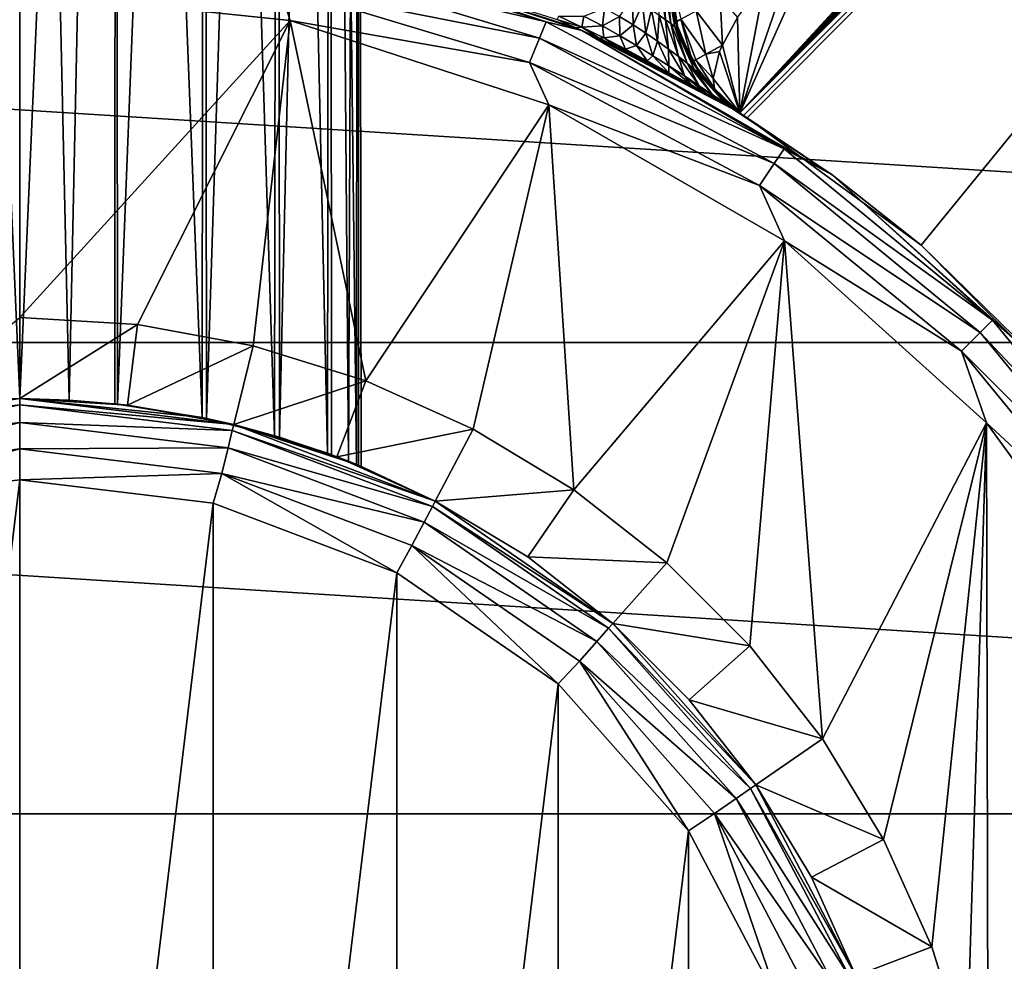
# Model space of a CAD drawing. Header units: millimetres. Extents: x -147 to 148, y -145 to 204.
# Tile 225 of 256: x 0 to 6, y 2 to 8. Entities that reach past the tile are written whole.
import ezdxf

# ---------------------------------------------------------------- set-up
doc = ezdxf.new("R2010")
doc.units = ezdxf.units.MM
doc.header["$LTSCALE"] = 26.699852
for name, color, linetype in [('1896', 7, 'CONTINUOUS'), ('389', 7, 'CONTINUOUS'), ('390', 7, 'CONTINUOUS'), ('391', 7, 'CONTINUOUS'), ('392', 7, 'CONTINUOUS'), ('394', 7, 'CONTINUOUS'), ('395', 7, 'CONTINUOUS'), ('396', 7, 'CONTINUOUS'), ('397', 7, 'CONTINUOUS'), ('523', 7, 'CONTINUOUS'), ('526', 7, 'CONTINUOUS'), ('549', 7, 'CONTINUOUS'), ('556', 7, 'CONTINUOUS'), ('561', 7, 'CONTINUOUS'), ('564', 7, 'CONTINUOUS'), ('565', 7, 'CONTINUOUS'), ('694', 7, 'CONTINUOUS'), ('705', 7, 'CONTINUOUS'), ('706', 7, 'CONTINUOUS')]:
    doc.layers.add(name, color=color, linetype=linetype)

msp = doc.modelspace()

# ---------------------------------------------------------------- linework, layer by layer
at = {"layer": '1896', "color": 7, "linetype": 'CONTINUOUS', "true_color": 0xd8d8d8}
for points in [[(5.1579, 20.0982, 26.9), (6.4131, 19.7334, 26.9), (66.0767, 2.9065, 26.9), (5.1579, 20.0982, 26.9)], [(67.4673, 8.5485, 26.9), (5.1579, 20.0982, 26.9), (66.6, 5.7646, 26.9), (67.4673, 8.5485, 26.9)], [(66.6, 5.7646, 26.9), (5.1579, 20.0982, 26.9), (66.0767, 2.9065, 26.9), (66.6, 5.7646, 26.9)]]:
    msp.add_3dface(points, dxfattribs=at)
at = {"layer": '389', "color": 7, "linetype": 'CONTINUOUS', "true_color": 0xd8d8d8}
for points in [[(-21.8493, 8.6515, 95.05), (-22.7613, 5.8451, 95.05), (22.7613, 5.8452, 95.05), (-21.8493, 8.6515, 95.05)], [(21.8493, 8.6516, 95.05), (-21.8493, 8.6515, 95.05), (22.7613, 5.8452, 95.05), (21.8493, 8.6516, 95.05)], [(-22.7613, 5.8451, 95.05), (-23.3145, 2.9464, 95.05), (23.3145, 2.9465, 95.05), (-22.7613, 5.8451, 95.05)], [(22.7613, 5.8452, 95.05), (-22.7613, 5.8451, 95.05), (23.3145, 2.9465, 95.05), (22.7613, 5.8452, 95.05)], [(-23.3145, 2.9464, 95.05), (-23.5, 0, 95.05), (23.3145, 2.9465, 95.05), (-23.3145, 2.9464, 95.05)], [(23.3145, 2.9465, 95.05), (-23.5, 0, 95.05), (23.5, 0, 95.05), (23.3145, 2.9465, 95.05)]]:
    msp.add_3dface(points, dxfattribs=at)
at = {"layer": '390', "color": 7, "linetype": 'CONTINUOUS', "true_color": 0xd8d8d8}
for points in [[(-1.1893, 4.8563, 93.05), (0, 5, 93.05), (-1.1893, -4.8563, 93.05), (-1.1893, 4.8563, 93.05)], [(-1.1893, -4.8563, 93.05), (0, 5, 93.05), (0, -5, 93.05), (-1.1893, -4.8563, 93.05)], [(0, -5, 93.05), (0, 5, 93.05), (1.1893, 4.8563, 93.05), (0, -5, 93.05)], [(1.1893, -4.8563, 93.05), (0, -5, 93.05), (1.1893, 4.8563, 93.05), (1.1893, -4.8563, 93.05)], [(2.3188, 4.4296, 93.05), (1.1893, -4.8563, 93.05), (1.1893, 4.8563, 93.05), (2.3188, 4.4296, 93.05)], [(2.3188, -4.4296, 93.05), (1.1893, -4.8563, 93.05), (2.3188, 4.4296, 93.05), (2.3188, -4.4296, 93.05)], [(3.3124, 3.7451, 93.05), (2.3188, -4.4296, 93.05), (2.3188, 4.4296, 93.05), (3.3124, 3.7451, 93.05)], [(3.3124, -3.7451, 93.05), (2.3188, -4.4296, 93.05), (3.3124, 3.7451, 93.05), (3.3124, -3.7451, 93.05)], [(4.1134, 2.8421, 93.05), (3.3124, -3.7451, 93.05), (3.3124, 3.7451, 93.05), (4.1134, 2.8421, 93.05)], [(4.1134, -2.8421, 93.05), (3.3124, -3.7451, 93.05), (4.1134, 2.8421, 93.05), (4.1134, -2.8421, 93.05)], [(4.6746, 1.7738, 93.05), (4.1134, -2.8421, 93.05), (4.1134, 2.8421, 93.05), (4.6746, 1.7738, 93.05)]]:
    msp.add_3dface(points, dxfattribs=at)
at = {"layer": '391', "color": 7, "linetype": 'CONTINUOUS', "true_color": 0xd8d8d8}
for points in [[(0, 6, 80.55), (0, 8, 80.55), (1.6629, 7.8252, 80.55), (0, 6, 80.55)], [(0.7255, 5.9558, 80.55), (0, 6, 80.55), (1.6629, 7.8252, 80.55), (0.7255, 5.9558, 80.55)], [(1.4349, 5.8258, 80.55), (0.7255, 5.9558, 80.55), (1.6629, 7.8252, 80.55), (1.4349, 5.8258, 80.55)], [(2.128, 5.6099, 80.55), (1.4349, 5.8258, 80.55), (1.6629, 7.8252, 80.55), (2.128, 5.6099, 80.55)], [(3.2541, 7.3081, 80.55), (2.128, 5.6099, 80.55), (1.6629, 7.8252, 80.55), (3.2541, 7.3081, 80.55)], [(2.7879, 5.3127, 80.55), (2.128, 5.6099, 80.55), (3.2541, 7.3081, 80.55), (2.7879, 5.3127, 80.55)], [(3.4078, 4.9383, 80.55), (2.7879, 5.3127, 80.55), (3.2541, 7.3081, 80.55), (3.4078, 4.9383, 80.55)], [(4.7031, 6.4713, 80.55), (3.4078, 4.9383, 80.55), (3.2541, 7.3081, 80.55), (4.7031, 6.4713, 80.55)], [(3.979, 4.4907, 80.55), (3.4078, 4.9383, 80.55), (4.7031, 6.4713, 80.55), (3.979, 4.4907, 80.55)], [(4.4904, 3.9792, 80.55), (3.979, 4.4907, 80.55), (4.7031, 6.4713, 80.55), (4.4904, 3.9792, 80.55)], [(4.9381, 3.4081, 80.55), (4.4904, 3.9792, 80.55), (4.7031, 6.4713, 80.55), (4.9381, 3.4081, 80.55)], [(5.9465, 5.3512, 80.55), (4.9381, 3.4081, 80.55), (4.7031, 6.4713, 80.55), (5.9465, 5.3512, 80.55)], [(5.3126, 2.7882, 80.55), (4.9381, 3.4081, 80.55), (5.9465, 5.3512, 80.55), (5.3126, 2.7882, 80.55)], [(5.6098, 2.1283, 80.55), (5.3126, 2.7882, 80.55), (5.9465, 5.3512, 80.55), (5.6098, 2.1283, 80.55)], [(5.8257, 1.4352, 80.55), (5.6098, 2.1283, 80.55), (5.9465, 5.3512, 80.55), (5.8257, 1.4352, 80.55)], [(5.956, 0.7237, 80.55), (5.8257, 1.4352, 80.55), (5.9465, 5.3512, 80.55), (5.956, 0.7237, 80.55)], [(6.9296, 3.9973, 80.55), (5.956, 0.7237, 80.55), (5.9465, 5.3512, 80.55), (6.9296, 3.9973, 80.55)], [(6, 0, 80.55), (5.956, 0.7237, 80.55), (6.9296, 3.9973, 80.55), (6, 0, 80.55)], [(6.9295, -3.9974, 80.55), (6, 0, 80.55), (6.9296, 3.9973, 80.55), (6.9295, -3.9974, 80.55)]]:
    msp.add_3dface(points, dxfattribs=at)
at = {"layer": '392', "color": 7, "linetype": 'CONTINUOUS', "true_color": 0xd8d8d8}
for points in [[(3.3052, 7.8311, 82.55), (3.4201, 7.7816, 82.5484), (1.7672, 8.3143, 81.05), (3.3052, 7.8311, 82.55)], [(1.7672, 8.3143, 81.05), (3.4201, 7.7816, 82.5484), (3.4573, 7.7651, 81.05), (1.7672, 8.3143, 81.05)], [(3.4201, 7.7816, 82.5484), (3.5639, 7.7168, 82.551), (3.4573, 7.7651, 81.05), (3.4201, 7.7816, 82.5484)], [(4.3129, 7.3245, 82.9881), (4.3835, 7.2825, 83.1231), (3.4573, 7.7651, 81.05), (4.3129, 7.3245, 82.9881)], [(3.4573, 7.7651, 81.05), (4.3835, 7.2825, 83.1231), (4.9962, 6.8766, 81.05), (3.4573, 7.7651, 81.05)], [(4.2248, 7.3757, 82.8673), (4.3129, 7.3245, 82.9881), (3.4573, 7.7651, 81.05), (4.2248, 7.3757, 82.8673)], [(4.1286, 7.43, 82.7701), (4.2248, 7.3757, 82.8673), (3.4573, 7.7651, 81.05), (4.1286, 7.43, 82.7701)], [(4.004, 7.4978, 82.6796), (4.1286, 7.43, 82.7701), (3.4573, 7.7651, 81.05), (4.004, 7.4978, 82.6796)], [(3.8729, 7.5664, 82.6153), (4.004, 7.4978, 82.6796), (3.4573, 7.7651, 81.05), (3.8729, 7.5664, 82.6153)], [(3.7766, 7.6149, 82.584), (3.8729, 7.5664, 82.6153), (3.4573, 7.7651, 81.05), (3.7766, 7.6149, 82.584)], [(3.6715, 7.6662, 82.5622), (3.7766, 7.6149, 82.584), (3.4573, 7.7651, 81.05), (3.6715, 7.6662, 82.5622)], [(3.5639, 7.7168, 82.551), (3.6715, 7.6662, 82.5622), (3.4573, 7.7651, 81.05), (3.5639, 7.7168, 82.551)], [(4.3835, 7.2825, 83.1231), (4.4344, 7.2516, 83.2668), (4.9962, 6.8766, 81.05), (4.3835, 7.2825, 83.1231)], [(4.4344, 7.2516, 83.2668), (4.4642, 7.2333, 83.4114), (4.9962, 6.8766, 81.05), (4.4344, 7.2516, 83.2668)], [(4.4642, 7.2333, 83.4114), (4.4737, 7.2275, 83.55), (4.9962, 6.8766, 81.05), (4.4642, 7.2333, 83.4114)], [(4.4737, 7.2275, 91.55), (5.5434, 6.4437, 91.55), (4.4737, 7.2275, 83.55), (4.4737, 7.2275, 91.55)], [(4.4737, 7.2275, 83.55), (5.5434, 6.4437, 91.55), (4.9962, 6.8766, 81.05), (4.4737, 7.2275, 83.55)], [(4.9962, 6.8766, 81.05), (5.5434, 6.4437, 91.55), (6.3167, 5.6876, 81.05), (4.9962, 6.8766, 81.05)], [(5.5434, 6.4437, 91.55), (6.4791, 5.5019, 91.55), (6.3167, 5.6876, 81.05), (5.5434, 6.4437, 91.55)]]:
    msp.add_3dface(points, dxfattribs=at)
at = {"layer": '394', "color": 7, "linetype": 'CONTINUOUS', "true_color": 0xd8d8d8}
for points in [[(0, 5.5, 90.15), (0, 5.5, 92.55), (-1.3162, 5.3402, 92.55), (0, 5.5, 90.15)], [(-0.3055, 5.4915, 90.1276), (0, 5.5, 90.15), (-1.3162, 5.3402, 92.55), (-0.3055, 5.4915, 90.1276)], [(0, 5.5, 81.05), (-0.5832, 5.469, 86.0327), (-0.6628, 5.4599, 81.05), (0, 5.5, 81.05)], [(0, 5.5, 85.95), (-0.5832, 5.469, 86.0327), (0, 5.5, 81.05), (0, 5.5, 85.95)]]:
    msp.add_3dface(points, dxfattribs=at)
at = {"layer": '395', "color": 7, "linetype": 'CONTINUOUS', "true_color": 0xd8d8d8}
for points in [[(0, 5.5, 92.55), (0, 5.5, 90.15), (0.5852, 5.4688, 90.0667), (0, 5.5, 92.55)], [(1.122, 5.3843, 89.8251), (0, 5.5, 92.55), (0.5852, 5.4688, 90.0667), (1.122, 5.3843, 89.8251)], [(0, 5.5, 92.55), (1.122, 5.3843, 89.8251), (1.3162, 5.3402, 92.55), (0, 5.5, 92.55)], [(0, 5.5, 85.95), (0, 5.5, 81.05), (0.6628, 5.4599, 81.05), (0, 5.5, 85.95)], [(0, 5.5, 85.95), (0.6628, 5.4599, 81.05), (0.3047, 5.4916, 85.9723), (0, 5.5, 85.95)], [(0.3047, 5.4916, 85.9723), (0.6628, 5.4599, 81.05), (0.6008, 5.4671, 86.0379), (0.3047, 5.4916, 85.9723)], [(0.6008, 5.4671, 86.0379), (0.6628, 5.4599, 81.05), (1.1491, 5.3786, 86.2924), (0.6008, 5.4671, 86.0379)], [(0.6628, 5.4599, 81.05), (1.316, 5.3402, 81.05), (1.1491, 5.3786, 86.2924), (0.6628, 5.4599, 81.05)], [(1.122, 5.3843, 89.8251), (1.5662, 5.2723, 89.4489), (1.3162, 5.3402, 92.55), (1.122, 5.3843, 89.8251)], [(1.1491, 5.3786, 86.2924), (1.316, 5.3402, 81.05), (1.5978, 5.2628, 86.6874), (1.1491, 5.3786, 86.2924)], [(1.316, 5.3402, 81.05), (1.9501, 5.1427, 81.05), (1.5978, 5.2628, 86.6874), (1.316, 5.3402, 81.05)], [(1.892, 5.1643, 88.9613), (2.0723, 5.0946, 88.3894), (1.3162, 5.3402, 92.55), (1.892, 5.1643, 88.9613)], [(1.3162, 5.3402, 92.55), (2.0723, 5.0946, 88.3894), (2.556, 4.87, 92.55), (1.3162, 5.3402, 92.55)], [(1.5662, 5.2723, 89.4489), (1.892, 5.1643, 88.9613), (1.3162, 5.3402, 92.55), (1.5662, 5.2723, 89.4489)], [(1.5978, 5.2628, 86.6874), (1.9501, 5.1427, 81.05), (1.9184, 5.1546, 87.1959), (1.5978, 5.2628, 86.6874)], [(1.9184, 5.1546, 87.1959), (1.9501, 5.1427, 81.05), (2.0213, 5.1151, 87.481), (1.9184, 5.1546, 87.1959)], [(1.9501, 5.1427, 81.05), (2.5558, 4.8701, 81.05), (2.0213, 5.1151, 87.481), (1.9501, 5.1427, 81.05)], [(2.0213, 5.1151, 87.481), (2.5558, 4.8701, 81.05), (2.0828, 5.0904, 87.7825), (2.0213, 5.1151, 87.481)], [(2.0723, 5.0946, 88.3894), (2.0995, 5.0835, 88.087), (2.556, 4.87, 92.55), (2.0723, 5.0946, 88.3894)], [(2.0828, 5.0904, 87.7825), (2.5558, 4.8701, 81.05), (2.0995, 5.0835, 88.087), (2.0828, 5.0904, 87.7825)], [(2.0995, 5.0835, 88.087), (2.5558, 4.8701, 81.05), (2.556, 4.87, 92.55), (2.0995, 5.0835, 88.087)], [(2.5558, 4.8701, 81.05), (3.1242, 4.5265, 81.05), (2.556, 4.87, 92.55), (2.5558, 4.8701, 81.05)], [(3.1242, 4.5265, 81.05), (3.647, 4.1169, 81.05), (2.556, 4.87, 92.55), (3.1242, 4.5265, 81.05)], [(2.556, 4.87, 92.55), (3.647, 4.1169, 81.05), (3.6472, 4.1168, 92.55), (2.556, 4.87, 92.55)], [(3.647, 4.1169, 81.05), (4.1167, 3.6473, 81.05), (3.6472, 4.1168, 92.55), (3.647, 4.1169, 81.05)], [(4.1167, 3.6473, 81.05), (4.5263, 3.1245, 81.05), (3.6472, 4.1168, 92.55), (4.1167, 3.6473, 81.05)], [(3.6472, 4.1168, 92.55), (4.5263, 3.1245, 81.05), (4.5264, 3.1244, 92.55), (3.6472, 4.1168, 92.55)], [(4.5263, 3.1245, 81.05), (4.87, 2.5561, 81.05), (4.5264, 3.1244, 92.55), (4.5263, 3.1245, 81.05)], [(4.87, 2.5561, 81.05), (5.1426, 1.9504, 81.05), (4.5264, 3.1244, 92.55), (4.87, 2.5561, 81.05)], [(4.5264, 3.1244, 92.55), (5.1426, 1.9504, 81.05), (5.1426, 1.9503, 92.55), (4.5264, 3.1244, 92.55)]]:
    msp.add_3dface(points, dxfattribs=at)
at = {"layer": '396', "color": 7, "linetype": 'CONTINUOUS', "true_color": 0xd8d8d8}
msp.add_3dface([(0, 6, 80.55), (0, 5.5, 81.05), (-0.6628, 5.4599, 81.05), (0, 6, 80.55)], dxfattribs=at)
at = {"layer": '397', "color": 7, "linetype": 'CONTINUOUS', "true_color": 0xd8d8d8}
for points in [[(0, 6, 80.55), (0.7255, 5.9558, 80.55), (0, 5.5, 81.05), (0, 6, 80.55)], [(0, 5.5, 81.05), (0.7255, 5.9558, 80.55), (0.6628, 5.4599, 81.05), (0, 5.5, 81.05)], [(0.7255, 5.9558, 80.55), (1.4349, 5.8258, 80.55), (0.6628, 5.4599, 81.05), (0.7255, 5.9558, 80.55)], [(1.4349, 5.8258, 80.55), (1.316, 5.3402, 81.05), (0.6628, 5.4599, 81.05), (1.4349, 5.8258, 80.55)], [(1.4349, 5.8258, 80.55), (2.128, 5.6099, 80.55), (1.316, 5.3402, 81.05), (1.4349, 5.8258, 80.55)], [(2.128, 5.6099, 80.55), (1.9501, 5.1427, 81.05), (1.316, 5.3402, 81.05), (2.128, 5.6099, 80.55)], [(2.128, 5.6099, 80.55), (2.7879, 5.3127, 80.55), (1.9501, 5.1427, 81.05), (2.128, 5.6099, 80.55)], [(2.7879, 5.3127, 80.55), (2.5558, 4.8701, 81.05), (1.9501, 5.1427, 81.05), (2.7879, 5.3127, 80.55)], [(2.7879, 5.3127, 80.55), (3.4078, 4.9383, 80.55), (2.5558, 4.8701, 81.05), (2.7879, 5.3127, 80.55)], [(3.4078, 4.9383, 80.55), (3.1242, 4.5265, 81.05), (2.5558, 4.8701, 81.05), (3.4078, 4.9383, 80.55)], [(3.4078, 4.9383, 80.55), (3.979, 4.4907, 80.55), (3.1242, 4.5265, 81.05), (3.4078, 4.9383, 80.55)], [(3.979, 4.4907, 80.55), (3.647, 4.1169, 81.05), (3.1242, 4.5265, 81.05), (3.979, 4.4907, 80.55)], [(3.979, 4.4907, 80.55), (4.4904, 3.9792, 80.55), (3.647, 4.1169, 81.05), (3.979, 4.4907, 80.55)], [(4.4904, 3.9792, 80.55), (4.1167, 3.6473, 81.05), (3.647, 4.1169, 81.05), (4.4904, 3.9792, 80.55)], [(4.4904, 3.9792, 80.55), (4.9381, 3.4081, 80.55), (4.1167, 3.6473, 81.05), (4.4904, 3.9792, 80.55)], [(4.9381, 3.4081, 80.55), (4.5263, 3.1245, 81.05), (4.1167, 3.6473, 81.05), (4.9381, 3.4081, 80.55)], [(4.9381, 3.4081, 80.55), (5.3126, 2.7882, 80.55), (4.5263, 3.1245, 81.05), (4.9381, 3.4081, 80.55)], [(5.3126, 2.7882, 80.55), (4.87, 2.5561, 81.05), (4.5263, 3.1245, 81.05), (5.3126, 2.7882, 80.55)], [(5.3126, 2.7882, 80.55), (5.6098, 2.1283, 80.55), (4.87, 2.5561, 81.05), (5.3126, 2.7882, 80.55)], [(5.6098, 2.1283, 80.55), (5.1426, 1.9504, 81.05), (4.87, 2.5561, 81.05), (5.6098, 2.1283, 80.55)], [(5.6098, 2.1283, 80.55), (5.8257, 1.4352, 80.55), (5.1426, 1.9504, 81.05), (5.6098, 2.1283, 80.55)]]:
    msp.add_3dface(points, dxfattribs=at)
at = {"layer": '523', "color": 7, "linetype": 'CONTINUOUS', "true_color": 0xd8d8d8}
for points in [[(0, 19, 90.15), (-0.3055, 5.4915, 90.1276), (-0.5916, 19, 90.0649), (0, 19, 90.15)], [(-0.5832, 5.469, 86.0327), (0, 5.5, 85.95), (-0.5916, 19, 86.0351), (-0.5832, 5.469, 86.0327)], [(-0.5916, 19, 86.0351), (0, 5.5, 85.95), (0, 19, 85.95), (-0.5916, 19, 86.0351)], [(0, 5.5, 90.15), (-0.3055, 5.4915, 90.1276), (0, 19, 90.15), (0, 5.5, 90.15)]]:
    msp.add_3dface(points, dxfattribs=at)
at = {"layer": '526', "color": 7, "linetype": 'CONTINUOUS', "true_color": 0xd8d8d8}
for points in [[(0.5852, 5.4688, 90.0667), (0, 5.5, 90.15), (0.5916, 19, 90.0649), (0.5852, 5.4688, 90.0667)], [(0, 5.5, 90.15), (0, 19, 90.15), (0.5916, 19, 90.0649), (0, 5.5, 90.15)], [(0, 5.5, 85.95), (0.3047, 5.4916, 85.9723), (0, 19, 85.95), (0, 5.5, 85.95)], [(0, 19, 85.95), (0.3047, 5.4916, 85.9723), (0.5916, 19, 86.0351), (0, 19, 85.95)], [(0.3047, 5.4916, 85.9723), (0.6008, 5.4671, 86.0379), (0.5916, 19, 86.0351), (0.3047, 5.4916, 85.9723)], [(1.122, 5.3843, 89.8251), (0.5852, 5.4688, 90.0667), (0.5916, 19, 90.0649), (1.122, 5.3843, 89.8251)], [(0.5916, 19, 86.0351), (0.6008, 5.4671, 86.0379), (1.1353, 19, 86.2834), (0.5916, 19, 86.0351)], [(1.1353, 19, 89.8166), (1.122, 5.3843, 89.8251), (0.5916, 19, 90.0649), (1.1353, 19, 89.8166)], [(0.6008, 5.4671, 86.0379), (1.1491, 5.3786, 86.2924), (1.1353, 19, 86.2834), (0.6008, 5.4671, 86.0379)], [(1.5662, 5.2723, 89.4489), (1.122, 5.3843, 89.8251), (1.1353, 19, 89.8166), (1.5662, 5.2723, 89.4489)], [(1.1353, 19, 86.2834), (1.1491, 5.3786, 86.2924), (1.5871, 19, 86.6748), (1.1353, 19, 86.2834)], [(1.5871, 19, 89.4252), (1.5662, 5.2723, 89.4489), (1.1353, 19, 89.8166), (1.5871, 19, 89.4252)], [(1.1491, 5.3786, 86.2924), (1.5978, 5.2628, 86.6874), (1.5871, 19, 86.6748), (1.1491, 5.3786, 86.2924)], [(1.892, 5.1643, 88.9613), (1.5662, 5.2723, 89.4489), (1.5871, 19, 89.4252), (1.892, 5.1643, 88.9613)], [(1.5871, 19, 86.6748), (1.5978, 5.2628, 86.6874), (1.9102, 19, 87.1776), (1.5871, 19, 86.6748)], [(1.9102, 19, 88.9224), (1.892, 5.1643, 88.9613), (1.5871, 19, 89.4252), (1.9102, 19, 88.9224)], [(1.5978, 5.2628, 86.6874), (1.9184, 5.1546, 87.1959), (1.9102, 19, 87.1776), (1.5978, 5.2628, 86.6874)], [(2.0723, 5.0946, 88.3894), (1.892, 5.1643, 88.9613), (1.9102, 19, 88.9224), (2.0723, 5.0946, 88.3894)], [(1.9184, 5.1546, 87.1959), (2.0213, 5.1151, 87.481), (1.9102, 19, 87.1776), (1.9184, 5.1546, 87.1959)], [(1.9102, 19, 87.1776), (2.0213, 5.1151, 87.481), (2.0786, 19, 87.7511), (1.9102, 19, 87.1776)], [(2.0786, 19, 88.3489), (2.0723, 5.0946, 88.3894), (1.9102, 19, 88.9224), (2.0786, 19, 88.3489)], [(2.0213, 5.1151, 87.481), (2.0828, 5.0904, 87.7825), (2.0786, 19, 87.7511), (2.0213, 5.1151, 87.481)], [(2.0995, 5.0835, 88.087), (2.0723, 5.0946, 88.3894), (2.0786, 19, 88.3489), (2.0995, 5.0835, 88.087)], [(2.0828, 5.0904, 87.7825), (2.0995, 5.0835, 88.087), (2.0786, 19, 87.7511), (2.0828, 5.0904, 87.7825)], [(2.0786, 19, 87.7511), (2.0995, 5.0835, 88.087), (2.0786, 19, 88.3489), (2.0786, 19, 87.7511)]]:
    msp.add_3dface(points, dxfattribs=at)
at = {"layer": '549', "color": 7, "linetype": 'CONTINUOUS', "true_color": 0xd8d8d8}
for points in [[(4, 8.0777, 83.55), (4, 8.0777, 92.05), (4.0348, 7.8161, 92.05), (4, 8.0777, 83.55)], [(4, 8.0777, 83.55), (4.0348, 7.8161, 92.05), (4.0489, 7.7687, 83.55), (4, 8.0777, 83.55)], [(4.0348, 7.8161, 92.05), (4.1372, 7.5722, 92.05), (4.0489, 7.7687, 83.55), (4.0348, 7.8161, 92.05)], [(4.0489, 7.7687, 83.55), (4.1372, 7.5722, 92.05), (4.0569, 7.7453, 83.55), (4.0489, 7.7687, 83.55)], [(4.0569, 7.7453, 83.55), (4.1372, 7.5722, 92.05), (4.1912, 7.4897, 83.55), (4.0569, 7.7453, 83.55)], [(4.1372, 7.5722, 92.05), (4.2997, 7.3639, 92.05), (4.1912, 7.4897, 83.55), (4.1372, 7.5722, 92.05)], [(4.1912, 7.4897, 83.55), (4.2997, 7.3639, 92.05), (4.221, 7.4508, 83.55), (4.1912, 7.4897, 83.55)], [(4.2997, 7.3639, 92.05), (4.3624, 7.3074, 91.7974), (4.221, 7.4508, 83.55), (4.2997, 7.3639, 92.05)], [(4.221, 7.4508, 83.55), (4.3624, 7.3074, 91.7974), (4.4127, 7.2684, 83.55), (4.221, 7.4508, 83.55)], [(4.3624, 7.3074, 91.7974), (4.4286, 7.2571, 91.55), (4.4127, 7.2684, 83.55), (4.3624, 7.3074, 91.7974)], [(4.4737, 7.2275, 91.55), (4.4737, 7.2275, 83.55), (4.4127, 7.2684, 83.55), (4.4737, 7.2275, 91.55)], [(4.4508, 7.2421, 91.55), (4.4737, 7.2275, 91.55), (4.4127, 7.2684, 83.55), (4.4508, 7.2421, 91.55)], [(4.4286, 7.2571, 91.55), (4.4508, 7.2421, 91.55), (4.4127, 7.2684, 83.55), (4.4286, 7.2571, 91.55)]]:
    msp.add_3dface(points, dxfattribs=at)
at = {"layer": '556', "color": 7, "linetype": 'CONTINUOUS', "true_color": 0xd8d8d8}
for points in [[(4.0348, 7.8161, 92.05), (4, 8.0777, 92.05), (4.0101, 8.0777, 92.1919), (4.0348, 7.8161, 92.05)], [(4.0668, 7.8339, 92.3141), (4.0348, 7.8161, 92.05), (4.0101, 8.0777, 92.1919), (4.0668, 7.8339, 92.3141)], [(4.3085, 7.9685, 92.7641), (4.3214, 7.675, 92.6641), (4.1604, 7.886, 92.5583), (4.3085, 7.9685, 92.7641)], [(4.4149, 7.8453, 92.8269), (4.3214, 7.675, 92.6641), (4.3085, 7.9685, 92.7641), (4.4149, 7.8453, 92.8269)], [(4.1604, 7.886, 92.5583), (4.2207, 7.6187, 92.4766), (4.0668, 7.8339, 92.3141), (4.1604, 7.886, 92.5583)], [(4.3214, 7.675, 92.6641), (4.2207, 7.6187, 92.4766), (4.1604, 7.886, 92.5583), (4.3214, 7.675, 92.6641)], [(4.1372, 7.5722, 92.05), (4.0348, 7.8161, 92.05), (4.0668, 7.8339, 92.3141), (4.1372, 7.5722, 92.05)], [(4.1583, 7.584, 92.2686), (4.1372, 7.5722, 92.05), (4.0668, 7.8339, 92.3141), (4.1583, 7.584, 92.2686)], [(4.2207, 7.6187, 92.4766), (4.1583, 7.584, 92.2686), (4.0668, 7.8339, 92.3141), (4.2207, 7.6187, 92.4766)], [(4.3214, 7.675, 92.6641), (4.3044, 7.6352, 92.6157), (4.2207, 7.6187, 92.4766), (4.3214, 7.675, 92.6641)], [(4.3044, 7.6352, 92.6157), (4.2646, 7.4691, 92.3478), (4.2207, 7.6187, 92.4766), (4.3044, 7.6352, 92.6157)], [(4.2997, 7.3639, 92.05), (4.1372, 7.5722, 92.05), (4.1583, 7.584, 92.2686), (4.2997, 7.3639, 92.05)], [(4.2207, 7.6187, 92.4766), (4.2646, 7.4691, 92.3478), (4.1583, 7.584, 92.2686), (4.2207, 7.6187, 92.4766)], [(4.2728, 7.4085, 92.2018), (4.2997, 7.3639, 92.05), (4.1583, 7.584, 92.2686), (4.2728, 7.4085, 92.2018)], [(4.2646, 7.4691, 92.3478), (4.2728, 7.4085, 92.2018), (4.1583, 7.584, 92.2686), (4.2646, 7.4691, 92.3478)]]:
    msp.add_3dface(points, dxfattribs=at)
at = {"layer": '561', "color": 7, "linetype": 'CONTINUOUS', "true_color": 0xd8d8d8}
for points in [[(3.9284, 8.0907, 83.2922), (3.9566, 8.0814, 83.3462), (3.9727, 7.8307, 83.2913), (3.9284, 8.0907, 83.2922)], [(3.9326, 7.8593, 83.233), (3.9284, 8.0907, 83.2922), (3.9727, 7.8307, 83.2913), (3.9326, 7.8593, 83.233)], [(3.9566, 8.0814, 83.3462), (3.9771, 8.0766, 83.4004), (4.0049, 7.8067, 83.3541), (3.9566, 8.0814, 83.3462)], [(3.9727, 7.8307, 83.2913), (3.9566, 8.0814, 83.3462), (4.0049, 7.8067, 83.3541), (3.9727, 7.8307, 83.2913)], [(3.9771, 8.0766, 83.4004), (3.9906, 8.0758, 83.4534), (4.0288, 7.7876, 83.4199), (3.9771, 8.0766, 83.4004)], [(4.0049, 7.8067, 83.3541), (3.9771, 8.0766, 83.4004), (4.0288, 7.7876, 83.4199), (4.0049, 7.8067, 83.3541)], [(3.9906, 8.0758, 83.4534), (3.9978, 8.0769, 83.5035), (4.0437, 7.7742, 83.486), (3.9906, 8.0758, 83.4534)], [(4.0288, 7.7876, 83.4199), (3.9906, 8.0758, 83.4534), (4.0437, 7.7742, 83.486), (4.0288, 7.7876, 83.4199)], [(3.9978, 8.0769, 83.5035), (4, 8.0777, 83.55), (4.0437, 7.7742, 83.486), (3.9978, 8.0769, 83.5035)], [(4, 8.0777, 83.55), (4.0489, 7.7687, 83.55), (4.0437, 7.7742, 83.486), (4, 8.0777, 83.55)], [(3.6881, 7.8501, 82.97), (3.7678, 7.9632, 83.0932), (3.7721, 7.7989, 82.9965), (3.6881, 7.8501, 82.97)], [(3.7678, 7.9632, 83.0932), (3.8301, 7.9263, 83.1333), (3.7721, 7.7989, 82.9965), (3.7678, 7.9632, 83.0932)], [(3.4689, 7.8523, 82.83), (3.5974, 7.9018, 82.9531), (3.5833, 7.7923, 82.8288), (3.4689, 7.8523, 82.83)], [(3.5974, 7.9018, 82.9531), (3.6881, 7.8501, 82.97), (3.5833, 7.7923, 82.8288), (3.5974, 7.9018, 82.9531)], [(3.7721, 7.7989, 82.9965), (3.8301, 7.9263, 83.1333), (3.8504, 7.748, 83.0325), (3.7721, 7.7989, 82.9965)], [(3.8301, 7.9263, 83.1333), (3.885, 7.8915, 83.1802), (3.8504, 7.748, 83.0325), (3.8301, 7.9263, 83.1333)], [(3.8504, 7.748, 83.0325), (3.885, 7.8915, 83.1802), (3.9234, 7.6978, 83.0781), (3.8504, 7.748, 83.0325)], [(3.885, 7.8915, 83.1802), (3.9326, 7.8593, 83.233), (3.9234, 7.6978, 83.0781), (3.885, 7.8915, 83.1802)], [(3.3052, 7.8311, 82.55), (3.315, 7.8533, 82.7041), (3.4578, 7.7851, 82.6848), (3.3052, 7.8311, 82.55)], [(3.4201, 7.7816, 82.5484), (3.3052, 7.8311, 82.55), (3.4578, 7.7851, 82.6848), (3.4201, 7.7816, 82.5484)], [(3.315, 7.8533, 82.7041), (3.4689, 7.8523, 82.83), (3.4578, 7.7851, 82.6848), (3.315, 7.8533, 82.7041)], [(3.4689, 7.8523, 82.83), (3.5833, 7.7923, 82.8288), (3.4578, 7.7851, 82.6848), (3.4689, 7.8523, 82.83)], [(3.5833, 7.7923, 82.8288), (3.6881, 7.8501, 82.97), (3.6907, 7.7325, 82.8375), (3.5833, 7.7923, 82.8288)], [(3.6881, 7.8501, 82.97), (3.7721, 7.7989, 82.9965), (3.6907, 7.7325, 82.8375), (3.6881, 7.8501, 82.97)], [(3.9234, 7.6978, 83.0781), (3.9326, 7.8593, 83.233), (3.9907, 7.6493, 83.1337), (3.9234, 7.6978, 83.0781)], [(3.9326, 7.8593, 83.233), (3.9727, 7.8307, 83.2913), (3.9907, 7.6493, 83.1337), (3.9326, 7.8593, 83.233)], [(3.9727, 7.8307, 83.2913), (4.0049, 7.8067, 83.3541), (4.0516, 7.6037, 83.1998), (3.9727, 7.8307, 83.2913)], [(3.9907, 7.6493, 83.1337), (3.9727, 7.8307, 83.2913), (4.0516, 7.6037, 83.1998), (3.9907, 7.6493, 83.1337)], [(3.5639, 7.7168, 82.551), (3.4201, 7.7816, 82.5484), (3.4578, 7.7851, 82.6848), (3.5639, 7.7168, 82.551)], [(3.4578, 7.7851, 82.6848), (3.5833, 7.7923, 82.8288), (3.5932, 7.7187, 82.6762), (3.4578, 7.7851, 82.6848)], [(3.5639, 7.7168, 82.551), (3.4578, 7.7851, 82.6848), (3.5932, 7.7187, 82.6762), (3.5639, 7.7168, 82.551)], [(3.5833, 7.7923, 82.8288), (3.6907, 7.7325, 82.8375), (3.5932, 7.7187, 82.6762), (3.5833, 7.7923, 82.8288)], [(3.6907, 7.7325, 82.8375), (3.7721, 7.7989, 82.9965), (3.7941, 7.6715, 82.8564), (3.6907, 7.7325, 82.8375)], [(3.7721, 7.7989, 82.9965), (3.8504, 7.748, 83.0325), (3.7941, 7.6715, 82.8564), (3.7721, 7.7989, 82.9965)], [(4.0049, 7.8067, 83.3541), (4.0288, 7.7876, 83.4199), (4.1047, 7.5626, 83.2763), (4.0049, 7.8067, 83.3541)], [(4.0516, 7.6037, 83.1998), (4.0049, 7.8067, 83.3541), (4.1047, 7.5626, 83.2763), (4.0516, 7.6037, 83.1998)], [(4.0288, 7.7876, 83.4199), (4.0437, 7.7742, 83.486), (4.1481, 7.5275, 83.3621), (4.0288, 7.7876, 83.4199)], [(4.1047, 7.5626, 83.2763), (4.0288, 7.7876, 83.4199), (4.1481, 7.5275, 83.3621), (4.1047, 7.5626, 83.2763)], [(4.0437, 7.7742, 83.486), (4.0489, 7.7687, 83.55), (4.179, 7.5009, 83.4545), (4.0437, 7.7742, 83.486)], [(4.1481, 7.5275, 83.3621), (4.0437, 7.7742, 83.486), (4.179, 7.5009, 83.4545), (4.1481, 7.5275, 83.3621)], [(4.0489, 7.7687, 83.55), (4.0569, 7.7453, 83.55), (4.179, 7.5009, 83.4545), (4.0489, 7.7687, 83.55)], [(3.6715, 7.6662, 82.5622), (3.5639, 7.7168, 82.551), (3.5932, 7.7187, 82.6762), (3.6715, 7.6662, 82.5622)], [(3.5932, 7.7187, 82.6762), (3.6907, 7.7325, 82.8375), (3.7259, 7.6501, 82.6771), (3.5932, 7.7187, 82.6762)], [(3.6715, 7.6662, 82.5622), (3.5932, 7.7187, 82.6762), (3.7259, 7.6501, 82.6771), (3.6715, 7.6662, 82.5622)], [(3.6907, 7.7325, 82.8375), (3.7941, 7.6715, 82.8564), (3.7259, 7.6501, 82.6771), (3.6907, 7.7325, 82.8375)], [(3.7941, 7.6715, 82.8564), (3.8504, 7.748, 83.0325), (3.8948, 7.6094, 82.8869), (3.7941, 7.6715, 82.8564)], [(3.8504, 7.748, 83.0325), (3.9234, 7.6978, 83.0781), (3.8948, 7.6094, 82.8869), (3.8504, 7.748, 83.0325)], [(3.8948, 7.6094, 82.8869), (3.9234, 7.6978, 83.0781), (3.993, 7.5467, 82.9306), (3.8948, 7.6094, 82.8869)], [(3.9234, 7.6978, 83.0781), (3.9907, 7.6493, 83.1337), (3.993, 7.5467, 82.9306), (3.9234, 7.6978, 83.0781)], [(4.0569, 7.7453, 83.55), (4.1912, 7.4897, 83.55), (4.179, 7.5009, 83.4545), (4.0569, 7.7453, 83.55)], [(3.7766, 7.6149, 82.584), (3.6715, 7.6662, 82.5622), (3.7259, 7.6501, 82.6771), (3.7766, 7.6149, 82.584)], [(3.7259, 7.6501, 82.6771), (3.7941, 7.6715, 82.8564), (3.8589, 7.5787, 82.6905), (3.7259, 7.6501, 82.6771)], [(3.7766, 7.6149, 82.584), (3.7259, 7.6501, 82.6771), (3.8589, 7.5787, 82.6905), (3.7766, 7.6149, 82.584)], [(3.7941, 7.6715, 82.8564), (3.8948, 7.6094, 82.8869), (3.8589, 7.5787, 82.6905), (3.7941, 7.6715, 82.8564)], [(3.9907, 7.6493, 83.1337), (4.0516, 7.6037, 83.1998), (4.0882, 7.4847, 82.9895), (3.9907, 7.6493, 83.1337)], [(3.993, 7.5467, 82.9306), (3.9907, 7.6493, 83.1337), (4.0882, 7.4847, 82.9895), (3.993, 7.5467, 82.9306)], [(3.8729, 7.5664, 82.6153), (3.7766, 7.6149, 82.584), (3.8589, 7.5787, 82.6905), (3.8729, 7.5664, 82.6153)], [(3.8589, 7.5787, 82.6905), (3.8948, 7.6094, 82.8869), (3.9932, 7.505, 82.7202), (3.8589, 7.5787, 82.6905)], [(4.004, 7.4978, 82.6796), (3.8729, 7.5664, 82.6153), (3.8589, 7.5787, 82.6905), (4.004, 7.4978, 82.6796)], [(4.004, 7.4978, 82.6796), (3.8589, 7.5787, 82.6905), (3.9932, 7.505, 82.7202), (4.004, 7.4978, 82.6796)], [(3.8948, 7.6094, 82.8869), (3.993, 7.5467, 82.9306), (3.9932, 7.505, 82.7202), (3.8948, 7.6094, 82.8869)], [(4.0516, 7.6037, 83.1998), (4.1047, 7.5626, 83.2763), (4.1786, 7.425, 83.0653), (4.0516, 7.6037, 83.1998)], [(4.0882, 7.4847, 82.9895), (4.0516, 7.6037, 83.1998), (4.1786, 7.425, 83.0653), (4.0882, 7.4847, 82.9895)], [(4.1286, 7.43, 82.7701), (3.993, 7.5467, 82.9306), (4.0882, 7.4847, 82.9895), (4.1286, 7.43, 82.7701)], [(3.993, 7.5467, 82.9306), (4.1286, 7.43, 82.7701), (3.9932, 7.505, 82.7202), (3.993, 7.5467, 82.9306)], [(4.1047, 7.5626, 83.2763), (4.1481, 7.5275, 83.3621), (4.2617, 7.3697, 83.1593), (4.1047, 7.5626, 83.2763)], [(4.1786, 7.425, 83.0653), (4.1047, 7.5626, 83.2763), (4.2617, 7.3697, 83.1593), (4.1786, 7.425, 83.0653)], [(4.1481, 7.5275, 83.3621), (4.179, 7.5009, 83.4545), (4.3341, 7.3212, 83.2721), (4.1481, 7.5275, 83.3621)], [(4.2617, 7.3697, 83.1593), (4.1481, 7.5275, 83.3621), (4.3341, 7.3212, 83.2721), (4.2617, 7.3697, 83.1593)], [(4.1286, 7.43, 82.7701), (4.004, 7.4978, 82.6796), (3.9932, 7.505, 82.7202), (4.1286, 7.43, 82.7701)], [(4.2248, 7.3757, 82.8673), (4.1286, 7.43, 82.7701), (4.0882, 7.4847, 82.9895), (4.2248, 7.3757, 82.8673)], [(4.2248, 7.3757, 82.8673), (4.0882, 7.4847, 82.9895), (4.1786, 7.425, 83.0653), (4.2248, 7.3757, 82.8673)], [(4.179, 7.5009, 83.4545), (4.1912, 7.4897, 83.55), (4.3894, 7.284, 83.4034), (4.179, 7.5009, 83.4545)], [(4.3341, 7.3212, 83.2721), (4.179, 7.5009, 83.4545), (4.3894, 7.284, 83.4034), (4.3341, 7.3212, 83.2721)], [(4.1912, 7.4897, 83.55), (4.221, 7.4508, 83.55), (4.3894, 7.284, 83.4034), (4.1912, 7.4897, 83.55)], [(4.221, 7.4508, 83.55), (4.4127, 7.2684, 83.55), (4.3894, 7.284, 83.4034), (4.221, 7.4508, 83.55)], [(4.3129, 7.3245, 82.9881), (4.2248, 7.3757, 82.8673), (4.1786, 7.425, 83.0653), (4.3129, 7.3245, 82.9881)], [(4.3129, 7.3245, 82.9881), (4.1786, 7.425, 83.0653), (4.2617, 7.3697, 83.1593), (4.3129, 7.3245, 82.9881)], [(4.3835, 7.2825, 83.1231), (4.3129, 7.3245, 82.9881), (4.2617, 7.3697, 83.1593), (4.3835, 7.2825, 83.1231)], [(4.3835, 7.2825, 83.1231), (4.2617, 7.3697, 83.1593), (4.3341, 7.3212, 83.2721), (4.3835, 7.2825, 83.1231)], [(4.4344, 7.2516, 83.2668), (4.3835, 7.2825, 83.1231), (4.3341, 7.3212, 83.2721), (4.4344, 7.2516, 83.2668)], [(4.4344, 7.2516, 83.2668), (4.3341, 7.3212, 83.2721), (4.3894, 7.284, 83.4034), (4.4344, 7.2516, 83.2668)], [(4.4642, 7.2333, 83.4114), (4.4344, 7.2516, 83.2668), (4.3894, 7.284, 83.4034), (4.4642, 7.2333, 83.4114)], [(4.4127, 7.2684, 83.55), (4.4642, 7.2333, 83.4114), (4.3894, 7.284, 83.4034), (4.4127, 7.2684, 83.55)], [(4.4737, 7.2275, 83.55), (4.4642, 7.2333, 83.4114), (4.4127, 7.2684, 83.55), (4.4737, 7.2275, 83.55)]]:
    msp.add_3dface(points, dxfattribs=at)
at = {"layer": '564', "color": 7, "linetype": 'CONTINUOUS', "true_color": 0xd8d8d8}
for points in [[(0, 5.5, 92.55), (1.3162, 5.3402, 92.55), (0, 5.4621, 92.741), (0, 5.5, 92.55)], [(0, 5.4621, 92.741), (1.3162, 5.3402, 92.55), (1.3072, 5.3034, 92.741), (0, 5.4621, 92.741)], [(0, 5.3537, 92.9034), (0, 5.4621, 92.741), (1.3072, 5.3034, 92.741), (0, 5.3537, 92.9034)], [(0, 5.1913, 93.0119), (0, 5.3537, 92.9034), (1.2812, 5.1981, 92.9034), (0, 5.1913, 93.0119)], [(1.2812, 5.1981, 92.9034), (0, 5.3537, 92.9034), (1.3072, 5.3034, 92.741), (1.2812, 5.1981, 92.9034)], [(1.3162, 5.3402, 92.55), (2.556, 4.87, 92.55), (1.3072, 5.3034, 92.741), (1.3162, 5.3402, 92.55)], [(2.5384, 4.8364, 92.741), (1.2812, 5.1981, 92.9034), (1.3072, 5.3034, 92.741), (2.5384, 4.8364, 92.741)], [(2.556, 4.87, 92.55), (2.5384, 4.8364, 92.741), (1.3072, 5.3034, 92.741), (2.556, 4.87, 92.55)], [(1.2424, 5.0405, 93.0119), (0, 5.1913, 93.0119), (1.2812, 5.1981, 92.9034), (1.2424, 5.0405, 93.0119)], [(0, 5, 93.05), (0, 5.1913, 93.0119), (1.2424, 5.0405, 93.0119), (0, 5, 93.05)], [(2.488, 4.7405, 92.9034), (1.2424, 5.0405, 93.0119), (1.2812, 5.1981, 92.9034), (2.488, 4.7405, 92.9034)], [(2.488, 4.7405, 92.9034), (1.2812, 5.1981, 92.9034), (2.5384, 4.8364, 92.741), (2.488, 4.7405, 92.9034)], [(1.1893, 4.8563, 93.05), (0, 5, 93.05), (1.2424, 5.0405, 93.0119), (1.1893, 4.8563, 93.05)], [(2.3188, 4.4296, 93.05), (1.1893, 4.8563, 93.05), (1.2424, 5.0405, 93.0119), (2.3188, 4.4296, 93.05)], [(2.4125, 4.5967, 93.0119), (2.3188, 4.4296, 93.05), (1.2424, 5.0405, 93.0119), (2.4125, 4.5967, 93.0119)], [(2.4125, 4.5967, 93.0119), (1.2424, 5.0405, 93.0119), (2.488, 4.7405, 92.9034), (2.4125, 4.5967, 93.0119)], [(2.556, 4.87, 92.55), (3.6472, 4.1168, 92.55), (2.5384, 4.8364, 92.741), (2.556, 4.87, 92.55)], [(3.622, 4.0884, 92.741), (2.488, 4.7405, 92.9034), (2.5384, 4.8364, 92.741), (3.622, 4.0884, 92.741)], [(3.6472, 4.1168, 92.55), (3.622, 4.0884, 92.741), (2.5384, 4.8364, 92.741), (3.6472, 4.1168, 92.55)], [(3.5502, 4.0073, 92.9034), (2.4125, 4.5967, 93.0119), (2.488, 4.7405, 92.9034), (3.5502, 4.0073, 92.9034)], [(3.5502, 4.0073, 92.9034), (2.488, 4.7405, 92.9034), (3.622, 4.0884, 92.741), (3.5502, 4.0073, 92.9034)], [(3.3124, 3.7451, 93.05), (2.3188, 4.4296, 93.05), (2.4125, 4.5967, 93.0119), (3.3124, 3.7451, 93.05)], [(3.4425, 3.8858, 93.0119), (3.3124, 3.7451, 93.05), (2.4125, 4.5967, 93.0119), (3.4425, 3.8858, 93.0119)], [(3.4425, 3.8858, 93.0119), (2.4125, 4.5967, 93.0119), (3.5502, 4.0073, 92.9034), (3.4425, 3.8858, 93.0119)], [(4.4952, 3.1028, 92.741), (3.5502, 4.0073, 92.9034), (3.622, 4.0884, 92.741), (4.4952, 3.1028, 92.741)], [(3.6472, 4.1168, 92.55), (4.5264, 3.1244, 92.55), (3.622, 4.0884, 92.741), (3.6472, 4.1168, 92.55)], [(4.5264, 3.1244, 92.55), (4.4952, 3.1028, 92.741), (3.622, 4.0884, 92.741), (4.5264, 3.1244, 92.55)], [(4.406, 3.0412, 92.9034), (3.4425, 3.8858, 93.0119), (3.5502, 4.0073, 92.9034), (4.406, 3.0412, 92.9034)], [(4.406, 3.0412, 92.9034), (3.5502, 4.0073, 92.9034), (4.4952, 3.1028, 92.741), (4.406, 3.0412, 92.9034)], [(4.1134, 2.8421, 93.05), (3.3124, 3.7451, 93.05), (3.4425, 3.8858, 93.0119), (4.1134, 2.8421, 93.05)], [(4.2724, 2.949, 93.0119), (4.1134, 2.8421, 93.05), (3.4425, 3.8858, 93.0119), (4.2724, 2.949, 93.0119)], [(4.2724, 2.949, 93.0119), (3.4425, 3.8858, 93.0119), (4.406, 3.0412, 92.9034), (4.2724, 2.949, 93.0119)], [(5.1071, 1.9369, 92.741), (4.406, 3.0412, 92.9034), (4.4952, 3.1028, 92.741), (5.1071, 1.9369, 92.741)], [(4.5264, 3.1244, 92.55), (5.1426, 1.9503, 92.55), (4.4952, 3.1028, 92.741), (4.5264, 3.1244, 92.55)], [(5.1426, 1.9503, 92.55), (5.1071, 1.9369, 92.741), (4.4952, 3.1028, 92.741), (5.1426, 1.9503, 92.55)], [(5.0058, 1.8984, 92.9034), (4.2724, 2.949, 93.0119), (4.406, 3.0412, 92.9034), (5.0058, 1.8984, 92.9034)], [(5.0058, 1.8984, 92.9034), (4.406, 3.0412, 92.9034), (5.1071, 1.9369, 92.741), (5.0058, 1.8984, 92.9034)], [(4.6746, 1.7738, 93.05), (4.1134, 2.8421, 93.05), (4.2724, 2.949, 93.0119), (4.6746, 1.7738, 93.05)], [(4.854, 1.8409, 93.0119), (4.6746, 1.7738, 93.05), (4.2724, 2.949, 93.0119), (4.854, 1.8409, 93.0119)], [(4.854, 1.8409, 93.0119), (4.2724, 2.949, 93.0119), (5.0058, 1.8984, 92.9034), (4.854, 1.8409, 93.0119)]]:
    msp.add_3dface(points, dxfattribs=at)
at = {"layer": '565', "color": 7, "linetype": 'CONTINUOUS', "true_color": 0xd8d8d8}
for points in [[(-1.3162, 5.3402, 92.55), (0, 5.5, 92.55), (-1.3072, 5.3034, 92.741), (-1.3162, 5.3402, 92.55)], [(0, 5.5, 92.55), (0, 5.4621, 92.741), (-1.3072, 5.3034, 92.741), (0, 5.5, 92.55)], [(0, 5.4621, 92.741), (-1.2812, 5.1981, 92.9034), (-1.3072, 5.3034, 92.741), (0, 5.4621, 92.741)], [(0, 5.3537, 92.9034), (-1.2812, 5.1981, 92.9034), (0, 5.4621, 92.741), (0, 5.3537, 92.9034)], [(0, 5.3537, 92.9034), (-1.2424, 5.0405, 93.0119), (-1.2812, 5.1981, 92.9034), (0, 5.3537, 92.9034)], [(0, 5.1913, 93.0119), (-1.2424, 5.0405, 93.0119), (0, 5.3537, 92.9034), (0, 5.1913, 93.0119)], [(0, 5.1913, 93.0119), (-1.1893, 4.8563, 93.05), (-1.2424, 5.0405, 93.0119), (0, 5.1913, 93.0119)], [(0, 5, 93.05), (-1.1893, 4.8563, 93.05), (0, 5.1913, 93.0119), (0, 5, 93.05)]]:
    msp.add_3dface(points, dxfattribs=at)
at = {"layer": '694', "color": 7, "linetype": 'CONTINUOUS', "true_color": 0xd8d8d8}
for points in [[(3.2382, 7.8178, 80.8587), (1.6297, 8.1929, 80.6963), (1.6508, 8.2993, 80.8587), (3.2382, 7.8178, 80.8587)], [(1.7672, 8.3143, 81.05), (3.2382, 7.8178, 80.8587), (1.6508, 8.2993, 80.8587), (1.7672, 8.3143, 81.05)], [(1.7672, 8.3143, 81.05), (3.4573, 7.7651, 81.05), (3.2382, 7.8178, 80.8587), (1.7672, 8.3143, 81.05)], [(3.1967, 7.7175, 80.6963), (1.598, 8.0336, 80.5879), (1.6297, 8.1929, 80.6963), (3.1967, 7.7175, 80.6963)], [(3.1967, 7.7175, 80.6963), (1.6297, 8.1929, 80.6963), (3.2382, 7.8178, 80.8587), (3.1967, 7.7175, 80.6963)], [(1.6629, 7.8252, 80.55), (0, 8, 80.55), (1.598, 8.0336, 80.5879), (1.6629, 7.8252, 80.55)], [(3.1346, 7.5675, 80.5879), (1.6629, 7.8252, 80.55), (1.598, 8.0336, 80.5879), (3.1346, 7.5675, 80.5879)], [(3.1346, 7.5675, 80.5879), (1.598, 8.0336, 80.5879), (3.1967, 7.7175, 80.6963), (3.1346, 7.5675, 80.5879)], [(3.2541, 7.3081, 80.55), (1.6629, 7.8252, 80.55), (3.1346, 7.5675, 80.5879), (3.2541, 7.3081, 80.55)], [(4.7012, 7.0358, 80.8587), (3.1967, 7.7175, 80.6963), (3.2382, 7.8178, 80.8587), (4.7012, 7.0358, 80.8587)], [(3.4573, 7.7651, 81.05), (4.7012, 7.0358, 80.8587), (3.2382, 7.8178, 80.8587), (3.4573, 7.7651, 81.05)], [(3.4573, 7.7651, 81.05), (4.9962, 6.8766, 81.05), (4.7012, 7.0358, 80.8587), (3.4573, 7.7651, 81.05)], [(4.6409, 6.9456, 80.6963), (3.1346, 7.5675, 80.5879), (3.1967, 7.7175, 80.6963), (4.6409, 6.9456, 80.6963)], [(4.6409, 6.9456, 80.6963), (3.1967, 7.7175, 80.6963), (4.7012, 7.0358, 80.8587), (4.6409, 6.9456, 80.6963)], [(4.5507, 6.8106, 80.5879), (3.2541, 7.3081, 80.55), (3.1346, 7.5675, 80.5879), (4.5507, 6.8106, 80.5879)], [(4.5507, 6.8106, 80.5879), (3.1346, 7.5675, 80.5879), (4.6409, 6.9456, 80.6963), (4.5507, 6.8106, 80.5879)], [(4.7031, 6.4713, 80.55), (3.2541, 7.3081, 80.55), (4.5507, 6.8106, 80.5879), (4.7031, 6.4713, 80.55)], [(5.9835, 5.9835, 80.8587), (4.6409, 6.9456, 80.6963), (4.7012, 7.0358, 80.8587), (5.9835, 5.9835, 80.8587)], [(4.9962, 6.8766, 81.05), (5.9835, 5.9835, 80.8587), (4.7012, 7.0358, 80.8587), (4.9962, 6.8766, 81.05)], [(5.9068, 5.9068, 80.6963), (4.5507, 6.8106, 80.5879), (4.6409, 6.9456, 80.6963), (5.9068, 5.9068, 80.6963)], [(5.9068, 5.9068, 80.6963), (4.6409, 6.9456, 80.6963), (5.9835, 5.9835, 80.8587), (5.9068, 5.9068, 80.6963)], [(4.9962, 6.8766, 81.05), (6.3167, 5.6876, 81.05), (5.9835, 5.9835, 80.8587), (4.9962, 6.8766, 81.05)], [(5.7919, 5.7919, 80.5879), (4.7031, 6.4713, 80.55), (4.5507, 6.8106, 80.5879), (5.7919, 5.7919, 80.5879)], [(5.7919, 5.7919, 80.5879), (4.5507, 6.8106, 80.5879), (5.9068, 5.9068, 80.6963), (5.7919, 5.7919, 80.5879)], [(5.9465, 5.3512, 80.55), (4.7031, 6.4713, 80.55), (5.7919, 5.7919, 80.5879), (5.9465, 5.3512, 80.55)], [(7.0358, 4.7012, 80.8587), (5.9068, 5.9068, 80.6963), (5.9835, 5.9835, 80.8587), (7.0358, 4.7012, 80.8587)], [(6.3167, 5.6876, 81.05), (7.0358, 4.7012, 80.8587), (5.9835, 5.9835, 80.8587), (6.3167, 5.6876, 81.05)], [(6.9456, 4.6409, 80.6963), (5.7919, 5.7919, 80.5879), (5.9068, 5.9068, 80.6963), (6.9456, 4.6409, 80.6963)], [(6.9456, 4.6409, 80.6963), (5.9068, 5.9068, 80.6963), (7.0358, 4.7012, 80.8587), (6.9456, 4.6409, 80.6963)], [(6.8106, 4.5507, 80.5879), (5.9465, 5.3512, 80.55), (5.7919, 5.7919, 80.5879), (6.8106, 4.5507, 80.5879)], [(6.8106, 4.5507, 80.5879), (5.7919, 5.7919, 80.5879), (6.9456, 4.6409, 80.6963), (6.8106, 4.5507, 80.5879)], [(6.9296, 3.9973, 80.55), (5.9465, 5.3512, 80.55), (6.8106, 4.5507, 80.5879), (6.9296, 3.9973, 80.55)]]:
    msp.add_3dface(points, dxfattribs=at)
at = {"layer": '705', "color": 7, "linetype": 'CONTINUOUS', "true_color": 0xd8d8d8}
for points in [[(14.0777, 16.9061, 91.55), (4.4508, 7.2421, 91.55), (4.4286, 7.2571, 91.55), (14.0777, 16.9061, 91.55)], [(14.0777, 16.9061, 91.55), (4.4737, 7.2275, 91.55), (4.4508, 7.2421, 91.55), (14.0777, 16.9061, 91.55)], [(14.0777, 16.9061, 91.55), (5.5434, 6.4437, 91.55), (4.4737, 7.2275, 91.55), (14.0777, 16.9061, 91.55)], [(14.0777, 16.9061, 91.55), (6.4791, 5.5019, 91.55), (5.5434, 6.4437, 91.55), (14.0777, 16.9061, 91.55)]]:
    msp.add_3dface(points, dxfattribs=at)
at = {"layer": '706', "color": 7, "linetype": 'CONTINUOUS', "true_color": 0xd8d8d8}
for points in [[(13.9487, 17.0128, 92.05), (4.4286, 7.2571, 91.55), (13.8337, 17.0434, 92.3589), (13.9487, 17.0128, 92.05)], [(4.4286, 7.2571, 91.55), (13.6597, 17.001, 92.6382), (13.8337, 17.0434, 92.3589), (4.4286, 7.2571, 91.55)], [(13.9487, 17.0128, 92.05), (14.0133, 16.9596, 91.8001), (4.4286, 7.2571, 91.55), (13.9487, 17.0128, 92.05)], [(4.4286, 7.2571, 91.55), (13.4443, 16.8899, 92.8592), (13.6597, 17.001, 92.6382), (4.4286, 7.2571, 91.55)], [(14.0133, 16.9596, 91.8001), (14.0777, 16.9061, 91.55), (4.4286, 7.2571, 91.55), (14.0133, 16.9596, 91.8001)], [(4.4286, 7.2571, 91.55), (13.208, 16.7206, 93.0013), (13.4443, 16.8899, 92.8592), (4.4286, 7.2571, 91.55)], [(4.4286, 7.2571, 91.55), (12.9759, 16.5114, 93.05), (13.208, 16.7206, 93.0013), (4.4286, 7.2571, 91.55)], [(5, 8.5355, 93.05), (12.9759, 16.5114, 93.05), (4.4286, 7.2571, 91.55), (5, 8.5355, 93.05)], [(5, 8.5355, 93.05), (4.4286, 7.2571, 91.55), (4.7913, 8.3164, 93.028), (5, 8.5355, 93.05)], [(4.4286, 7.2571, 91.55), (4.5848, 8.0777, 92.9597), (4.7913, 8.3164, 93.028), (4.4286, 7.2571, 91.55)], [(4.4286, 7.2571, 91.55), (4.4149, 7.8453, 92.8269), (4.5848, 8.0777, 92.9597), (4.4286, 7.2571, 91.55)], [(4.4286, 7.2571, 91.55), (4.3214, 7.675, 92.6641), (4.4149, 7.8453, 92.8269), (4.4286, 7.2571, 91.55)], [(4.4286, 7.2571, 91.55), (4.2646, 7.4691, 92.3478), (4.3044, 7.6352, 92.6157), (4.4286, 7.2571, 91.55)], [(4.4286, 7.2571, 91.55), (4.3044, 7.6352, 92.6157), (4.3214, 7.675, 92.6641), (4.4286, 7.2571, 91.55)], [(4.4286, 7.2571, 91.55), (4.2728, 7.4085, 92.2018), (4.2646, 7.4691, 92.3478), (4.4286, 7.2571, 91.55)], [(4.4286, 7.2571, 91.55), (4.3624, 7.3074, 91.7974), (4.2728, 7.4085, 92.2018), (4.4286, 7.2571, 91.55)], [(4.3624, 7.3074, 91.7974), (4.2997, 7.3639, 92.05), (4.2728, 7.4085, 92.2018), (4.3624, 7.3074, 91.7974)]]:
    msp.add_3dface(points, dxfattribs=at)

doc.saveas('drawing.dxf')
